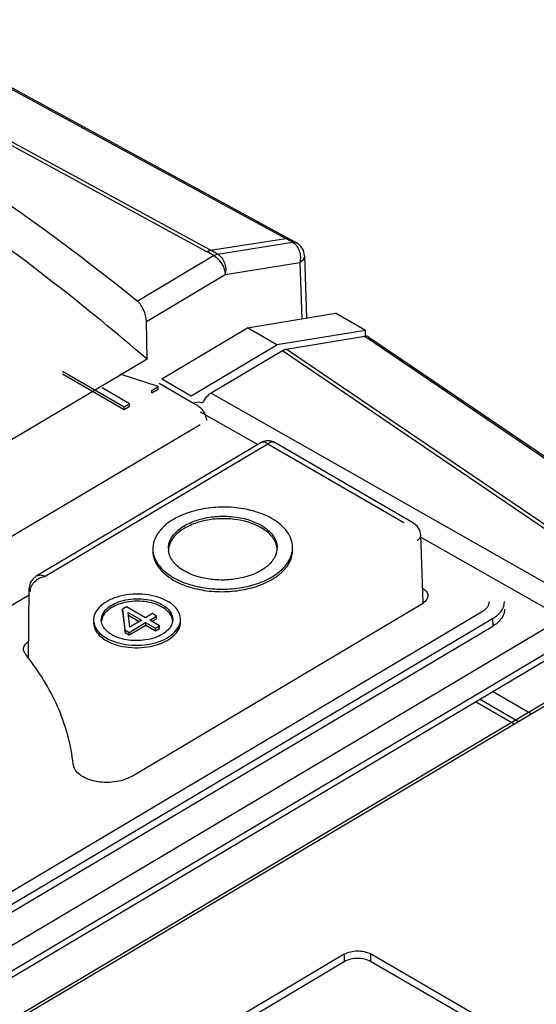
# Model space of a CAD drawing. Header units: millimetres. Extents: x 1117 to 38156, y -1945 to 7303.
# Tile 216 of 256: x 7899 to 7915, y 1074 to 1106. Entities that reach past the tile are written whole.
import ezdxf

# ---------------------------------------------------------------- set-up
doc = ezdxf.new("R2010")
doc.units = ezdxf.units.MM

msp = doc.modelspace()

# ---------------------------------------------------------------- linework, layer by layer
at = {"linetype": 'Continuous'}
for p, q in [((7863.733, 1122.322), (7907.133, 1098.731)), ((7863.862, 1122.302), (7907.263, 1098.712)), ((7904.585, 1098.308), (7861.16, 1121.894)), ((7904.71, 1098.355), (7861.285, 1121.942)), ((7904.71, 1098.355), (7907.133, 1098.731)), ((7904.937, 1098.229), (7907.342, 1098.617)), ((7907.263, 1098.712), (7907.133, 1098.731)), ((7907.472, 1098.597), (7907.263, 1098.712)), ((7907.342, 1098.617), (7907.472, 1098.597)), ((7902.345, 1096.721), (7904.808, 1098.183)), ((7907.729, 1098.177), (7907.798, 1096.177)), ((7905.177, 1097.571), (7907.583, 1097.958)), ((7907.583, 1097.958), (7907.645, 1096.151)), ((7902.644, 1096.067), (7905.177, 1097.571)), ((7905.902, 1095.858), (7908.727, 1096.334)), ((7909.693, 1095.774), (7908.727, 1096.334)), ((7902.666, 1094.846), (7902.644, 1096.067)), ((7903.143, 1094.219), (7905.902, 1095.858)), ((7906.84, 1095.314), (7905.902, 1095.858)), ((7909.693, 1095.774), (7906.84, 1095.314)), ((7907.145, 1095.171), (7909.669, 1095.586)), ((7909.669, 1095.586), (7931.434, 1080.836)), ((7909.697, 1095.587), (7909.693, 1095.774)), ((7904.082, 1093.676), (7906.84, 1095.314)), ((7909.808, 1095.56), (7932.132, 1080.431)), ((7907.021, 1095.123), (7904.727, 1093.76)), ((7930.934, 1078.885), (7907.021, 1095.123)), ((7931.056, 1078.935), (7907.145, 1095.171)), ((7902.666, 1094.846), (7895.243, 1090.438)), ((7899.948, 1094.461), (7901.927, 1093.314)), ((7899.948, 1094.38), (7901.928, 1093.233)), ((7903.024, 1093.966), (7901.796, 1094.373)), ((7904.143, 1093.433), (7903.054, 1094.065)), ((7903.143, 1094.219), (7904.082, 1093.676)), ((7902.1, 1093.417), (7901.216, 1093.93)), ((7902.822, 1093.846), (7903.024, 1093.966)), ((7902.823, 1093.765), (7902.822, 1093.846)), ((7902.823, 1093.765), (7903.025, 1093.885)), ((7903.025, 1093.885), (7903.024, 1093.966)), ((7904.727, 1093.76), (7930.934, 1078.885)), ((7901.927, 1093.314), (7902.1, 1093.417)), ((7902.101, 1093.336), (7902.1, 1093.417)), ((7901.928, 1093.233), (7901.927, 1093.314)), ((7901.928, 1093.233), (7902.101, 1093.336)), ((7904.376, 1093.157), (7906.233, 1092.103)), ((7898.004, 1088.973), (7904.371, 1092.753)), ((7906.361, 1092.179), (7899.095, 1087.865)), ((7906.553, 1092.12), (7899.387, 1087.864)), ((7906.623, 1092.228), (7906.495, 1092.228)), ((7910.929, 1089.584), (7906.553, 1092.12)), ((7906.751, 1092.181), (7906.623, 1092.228)), ((7911.243, 1089.578), (7906.751, 1092.181)), ((7911.549, 1087.006), (7911.477, 1089.195)), ((7911.479, 1089.125), (7930.59, 1078.278)), ((7898.847, 1085.22), (7898.87, 1087.477)), ((7898.158, 1086.847), (7898.868, 1087.269)), ((7913.434, 1086.709), (7875.146, 1063.973)), ((7902.008, 1086.885), (7901.875, 1086.807)), ((7901.876, 1086.726), (7901.875, 1086.807)), ((7901.875, 1086.807), (7901.954, 1086.139)), ((7901.876, 1086.726), (7901.955, 1086.058)), ((7902.617, 1086.533), (7902.008, 1086.885)), ((7902.109, 1086.231), (7902.056, 1086.702)), ((7902.056, 1086.702), (7902.484, 1086.454)), ((7902.16, 1081.428), (7911.528, 1086.991)), ((7875.44, 1063.733), (7913.788, 1086.504)), ((7876.374, 1062.973), (7916.153, 1086.593)), ((7902.065, 1086.616), (7902.416, 1086.413)), ((7902.484, 1086.454), (7902.109, 1086.231)), ((7902.838, 1086.664), (7902.617, 1086.533)), ((7902.752, 1086.454), (7902.973, 1086.585)), ((7903.068, 1086.271), (7902.752, 1086.454)), ((7902.822, 1086.414), (7902.974, 1086.504)), ((7902.973, 1086.585), (7902.838, 1086.664)), ((7902.974, 1086.504), (7902.973, 1086.585)), ((7913.788, 1086.504), (7913.79, 1086.261)), ((7875.614, 1063.592), (7913.79, 1086.261)), ((7877.107, 1062.376), (7917.032, 1086.084)), ((7901.955, 1086.058), (7901.954, 1086.139)), ((7901.954, 1086.139), (7902.089, 1086.06)), ((7902.089, 1086.06), (7902.62, 1086.375)), ((7902.09, 1085.979), (7902.621, 1086.294)), ((7902.621, 1086.294), (7902.62, 1086.375)), ((7902.62, 1086.375), (7902.936, 1086.192)), ((7902.621, 1086.294), (7902.937, 1086.111)), ((7902.936, 1086.192), (7903.068, 1086.271)), ((7902.937, 1086.111), (7902.936, 1086.192)), ((7902.937, 1086.111), (7903.069, 1086.19)), ((7903.069, 1086.19), (7903.068, 1086.271)), ((7877.901, 1063.064), (7916.476, 1085.97)), ((7901.955, 1086.058), (7902.09, 1085.979)), ((7902.09, 1085.979), (7902.089, 1086.06)), ((7918.184, 1085.416), (7878.067, 1061.595)), ((7918.28, 1085.361), (7878.147, 1061.53)), ((7914.617, 1083.185), (7913.369, 1083.908)), ((7915.035, 1083.434), (7913.787, 1084.157)), ((7914.48, 1083.104), (7913.232, 1083.827)), ((7909.011, 1075.71), (7892.884, 1066.134)), ((7909.011, 1075.71), (7909.014, 1075.467)), ((7909.86, 1075.716), (7909.862, 1075.473)), ((7913.959, 1073.34), (7909.86, 1075.716)), ((7909.014, 1075.467), (7892.887, 1065.891)), ((7913.962, 1073.098), (7909.862, 1075.473))]:
    msp.add_line(p, q, dxfattribs=at)
for points in [[(7906.495, 1092.228), (7906.373, 1092.186), (7906.361, 1092.179)], [(7911.477, 1089.195), (7911.446, 1089.345), (7911.361, 1089.482), (7911.243, 1089.578)], [(7899.095, 1087.865), (7898.996, 1087.786), (7898.908, 1087.654), (7898.871, 1087.503), (7898.87, 1087.477)]]:
    msp.add_lwpolyline(points, dxfattribs=at)
for centre, radius, start, end in [((7894.439, 1075.376), 26.582, 61.2092, 61.4739), ((7894.333, 1075.183), 26.802, 60.9625, 61.2092), ((7907.229, 1098.16), 0.5, 2.0082, 61.0025), ((7899.869, 1089.623), 9.883, 60.016, 61.497), ((7899.87, 1089.441), 10.144, 60.0307, 61.4968), ((7903.908, 1092.806), 0.674, 43.6932, 50.7747), ((7903.956, 1088.759), 0.605, 180.6946, 188.0518), ((7906.246, 1088.785), 0.604, 353.2665, 0.6579), ((7899.48, 1087.264), 0.607, 117.4338, 126.6471), ((7911.25, 1087.46), 0.546, 300.6847, 303.4883), ((7891.885, 1079.908), 8.771, 37.3053, 38.5576)]:
    msp.add_arc(centre, radius, start, end, dxfattribs=at)
for centre, major_axis, ratio, start_param, end_param in [((7813.02, 1059.794), (108.069, 4.147), 0.567909, 0.576396, 0.763025), ((7909.546, 1095.134), (0.253, 0.432), 0.571728, -0.037553, 0.443489), ((7907.022, 1094.718), (0.253, 0.432), 0.571658, 0.443468, 0.802239), ((7904.731, 1093.358), (0.255, 0.43), 0.575852, 0.81081, 1.735276)]:
    msp.add_ellipse(centre, major_axis=major_axis, ratio=ratio, start_param=start_param, end_param=end_param, dxfattribs=at)
for points, knots in [([(7902.666, 1094.846), (7901.688, 1095.689), (7897.531, 1099.088), (7893.038, 1102.067), (7889.511, 1104.111)], [0, 0, 0, 0, 0.240604, 1, 1, 1, 1]), ([(7904.585, 1098.308), (7904.595, 1098.314), (7904.635, 1098.335), (7904.678, 1098.35), (7904.71, 1098.355)], [0, 0, 0, 0, 0.268547, 1, 1, 1, 1]), ([(7904.808, 1098.183), (7904.819, 1098.189), (7904.859, 1098.21), (7904.904, 1098.224), (7904.937, 1098.229)], [0, 0, 0, 0, 0.267502, 1, 1, 1, 1]), ([(7904.808, 1098.183), (7904.915, 1098.125), (7905.086, 1097.934), (7905.175, 1097.694), (7905.177, 1097.571)], [0, 0, 0, 0, 0.498403, 1, 1, 1, 1]), ([(7904.937, 1098.229), (7905.039, 1098.172), (7905.194, 1097.953), (7905.21, 1097.694), (7905.177, 1097.571)], [0, 0, 0, 0, 0.478089, 1, 1, 1, 1]), ([(7907.729, 1098.177), (7907.73, 1098.157), (7907.717, 1098.066), (7907.643, 1097.995), (7907.583, 1097.958)], [0, 0, 0, 0, 0.221604, 1, 1, 1, 1]), ([(7902.644, 1096.067), (7902.642, 1096.192), (7902.572, 1096.432), (7902.437, 1096.646), (7902.345, 1096.721)], [0, 0, 0, 0, 0.515394, 1, 1, 1, 1]), ([(7904.45, 1093.431), (7904.43, 1093.442), (7904.331, 1093.477), (7904.221, 1093.458), (7904.144, 1093.433)], [0, 0, 0, 0, 0.222044, 1, 1, 1, 1]), ([(7904.144, 1093.433), (7904.161, 1093.428), (7904.229, 1093.402), (7904.292, 1093.363), (7904.335, 1093.328)], [0, 0, 0, 0, 0.243194, 1, 1, 1, 1]), ([(7904.396, 1093.271), (7904.439, 1093.227), (7904.488, 1093.159), (7904.524, 1093.085), (7904.532, 1093.066)], [0, 0, 0, 0, 0.755044, 1, 1, 1, 1]), ([(7904.532, 1093.066), (7904.538, 1093.05), (7904.561, 1092.989), (7904.574, 1092.923), (7904.576, 1092.875)], [0, 0, 0, 0, 0.264257, 1, 1, 1, 1]), ([(7906.361, 1092.179), (7906.387, 1092.195), (7906.468, 1092.198), (7906.526, 1092.15), (7906.553, 1092.12)], [0, 0, 0, 0, 0.430838, 1, 1, 1, 1]), ([(7906.554, 1092.12), (7906.566, 1092.134), (7906.611, 1092.175), (7906.677, 1092.202), (7906.719, 1092.193)], [0, 0, 0, 0, 0.302529, 1, 1, 1, 1]), ([(7906.692, 1089.717), (7906.526, 1089.814), (7906.147, 1089.969), (7905.53, 1090.09), (7904.878, 1090.102), (7904.244, 1090.006), (7903.679, 1089.808), (7903.228, 1089.522), (7902.924, 1089.164), (7902.849, 1088.878), (7902.851, 1088.746)], [0, 0, 0, 0, 0.128361, 0.269525, 0.416324, 0.560476, 0.694213, 0.811885, 0.912046, 1, 1, 1, 1]), ([(7903.351, 1088.752), (7903.35, 1088.854), (7903.408, 1089.077), (7903.644, 1089.356), (7903.995, 1089.578), (7904.434, 1089.732), (7904.928, 1089.807), (7905.582, 1089.794), (7906.068, 1089.664), (7906.339, 1089.507)], [0, 0, 0, 0, 0.088079, 0.188381, 0.306219, 0.440145, 0.584501, 0.731507, 1, 1, 1, 1]), ([(7906.34, 1089.426), (7906.078, 1089.577), (7905.611, 1089.706), (7904.979, 1089.728), (7904.497, 1089.664), (7904.062, 1089.526), (7903.705, 1089.321), (7903.452, 1089.063), (7903.368, 1088.851), (7903.356, 1088.75)], [0, 0, 0, 0, 0.265016, 0.41032, 0.553868, 0.688325, 0.808043, 0.910798, 1, 1, 1, 1]), ([(7907.351, 1088.798), (7907.35, 1088.884), (7907.317, 1089.063), (7907.181, 1089.312), (7906.968, 1089.537), (7906.79, 1089.66), (7906.692, 1089.717)], [0, 0, 0, 0, 0.219347, 0.453212, 0.712081, 1, 1, 1, 1]), ([(7906.339, 1089.507), (7906.483, 1089.423), (7906.677, 1089.269), (7906.824, 1088.998), (7906.85, 1088.859), (7906.851, 1088.792)], [0, 0, 0, 0, 0.545418, 0.77999, 1, 1, 1, 1]), ([(7906.846, 1088.789), (7906.828, 1088.914), (7906.697, 1089.177), (7906.471, 1089.35), (7906.34, 1089.426)], [0, 0, 0, 0, 0.454346, 1, 1, 1, 1]), ([(7911.361, 1089.025), (7911.395, 1089.045), (7911.452, 1089.091), (7911.478, 1089.163), (7911.477, 1089.195)], [0, 0, 0, 0, 0.549937, 1, 1, 1, 1]), ([(7902.851, 1088.746), (7902.852, 1088.66), (7902.885, 1088.481), (7903.021, 1088.231), (7903.234, 1088.007), (7903.411, 1087.884), (7903.509, 1087.827)], [0, 0, 0, 0, 0.219347, 0.453212, 0.712081, 1, 1, 1, 1]), ([(7902.852, 1088.665), (7902.853, 1088.579), (7902.886, 1088.4), (7903.021, 1088.151), (7903.234, 1087.926), (7903.412, 1087.803), (7903.51, 1087.746)], [0, 0, 0, 0, 0.219347, 0.453216, 0.712027, 1, 1, 1, 1]), ([(7903.863, 1088.037), (7903.732, 1088.113), (7903.505, 1088.286), (7903.375, 1088.549), (7903.357, 1088.674)], [0, 0, 0, 0, 0.545704, 1, 1, 1, 1]), ([(7903.509, 1087.827), (7903.676, 1087.73), (7904.055, 1087.574), (7904.672, 1087.454), (7905.324, 1087.441), (7905.958, 1087.538), (7906.523, 1087.736), (7906.974, 1088.021), (7907.277, 1088.38), (7907.352, 1088.666), (7907.351, 1088.798)], [0, 0, 0, 0, 0.128361, 0.269525, 0.416324, 0.560476, 0.694213, 0.811885, 0.912046, 1, 1, 1, 1]), ([(7903.51, 1087.746), (7903.677, 1087.649), (7904.055, 1087.493), (7904.672, 1087.373), (7905.325, 1087.36), (7905.959, 1087.457), (7906.523, 1087.654), (7906.975, 1087.94), (7907.278, 1088.298), (7907.353, 1088.584), (7907.352, 1088.716)], [0, 0, 0, 0, 0.128356, 0.269513, 0.416304, 0.560455, 0.694195, 0.811873, 0.912043, 1, 1, 1, 1]), ([(7906.847, 1088.714), (7906.835, 1088.613), (7906.751, 1088.401), (7906.499, 1088.142), (7906.142, 1087.938), (7905.707, 1087.799), (7905.225, 1087.735), (7904.593, 1087.756), (7904.125, 1087.885), (7903.863, 1088.037)], [0, 0, 0, 0, 0.089175, 0.191883, 0.311566, 0.446014, 0.589579, 0.734917, 1, 1, 1, 1]), ([(7899.386, 1087.864), (7899.335, 1087.883), (7899.237, 1087.909), (7899.134, 1087.888), (7899.095, 1087.865)], [0, 0, 0, 0, 0.546957, 1, 1, 1, 1]), ([(7898.87, 1087.477), (7898.87, 1087.451), (7898.88, 1087.414), (7898.901, 1087.385), (7898.907, 1087.378)], [0, 0, 0, 0, 0.732237, 1, 1, 1, 1]), ([(7898.907, 1087.378), (7898.907, 1087.398), (7898.915, 1087.482), (7898.95, 1087.563), (7898.987, 1087.617)], [0, 0, 0, 0, 0.237361, 1, 1, 1, 1]), ([(7911.529, 1087.489), (7911.578, 1087.46), (7911.662, 1087.395), (7911.703, 1087.292), (7911.704, 1087.246)], [0, 0, 0, 0, 0.548152, 1, 1, 1, 1]), ([(7903.332, 1087.058), (7903.115, 1087.184), (7902.595, 1087.323), (7901.938, 1087.283), (7901.457, 1087.115), (7901.176, 1086.937), (7900.988, 1086.714), (7900.941, 1086.536), (7900.942, 1086.454)], [0, 0, 0, 0, 0.268807, 0.559385, 0.693459, 0.81142, 0.911825, 1, 1, 1, 1]), ([(7901.192, 1086.457), (7901.191, 1086.524), (7901.23, 1086.671), (7901.385, 1086.854), (7901.615, 1087), (7902.01, 1087.138), (7902.55, 1087.171), (7902.977, 1087.056), (7903.155, 1086.953)], [0, 0, 0, 0, 0.088179, 0.188596, 0.306566, 0.440641, 0.731202, 1, 1, 1, 1]), ([(7903.156, 1086.872), (7902.984, 1086.972), (7902.677, 1087.056), (7902.262, 1087.07), (7901.946, 1087.029), (7901.66, 1086.938), (7901.426, 1086.804), (7901.259, 1086.634), (7901.204, 1086.495), (7901.196, 1086.429)], [0, 0, 0, 0, 0.264958, 0.410229, 0.553763, 0.688226, 0.807975, 0.910773, 1, 1, 1, 1]), ([(7903.742, 1086.486), (7903.74, 1086.596), (7903.645, 1086.838), (7903.447, 1086.991), (7903.332, 1087.058)], [0, 0, 0, 0, 0.451618, 1, 1, 1, 1]), ([(7911.704, 1087.246), (7911.705, 1087.201), (7911.672, 1087.102), (7911.596, 1087.035), (7911.551, 1087.005)], [0, 0, 0, 0, 0.454844, 1, 1, 1, 1]), ([(7913.669, 1087.046), (7913.669, 1086.982), (7913.616, 1086.839), (7913.501, 1086.748), (7913.434, 1086.709)], [0, 0, 0, 0, 0.450423, 1, 1, 1, 1]), ([(7913.788, 1086.504), (7913.896, 1086.568), (7914.083, 1086.716), (7914.17, 1086.948), (7914.169, 1087.051)], [0, 0, 0, 0, 0.549577, 1, 1, 1, 1]), ([(7903.155, 1086.953), (7903.25, 1086.898), (7903.413, 1086.772), (7903.491, 1086.573), (7903.492, 1086.483)], [0, 0, 0, 0, 0.548415, 1, 1, 1, 1]), ([(7903.467, 1086.541), (7903.455, 1086.573), (7903.384, 1086.71), (7903.259, 1086.812), (7903.156, 1086.872)], [0, 0, 0, 0, 0.224034, 1, 1, 1, 1]), ([(7914.171, 1086.808), (7914.173, 1086.705), (7914.086, 1086.473), (7913.899, 1086.325), (7913.79, 1086.261)], [0, 0, 0, 0, 0.450423, 1, 1, 1, 1]), ([(7900.942, 1086.454), (7900.943, 1086.344), (7901.038, 1086.102), (7901.237, 1085.949), (7901.352, 1085.882)], [0, 0, 0, 0, 0.451618, 1, 1, 1, 1]), ([(7901.352, 1085.882), (7901.568, 1085.756), (7902.089, 1085.617), (7902.746, 1085.657), (7903.227, 1085.825), (7903.507, 1086.003), (7903.696, 1086.226), (7903.743, 1086.404), (7903.742, 1086.486)], [0, 0, 0, 0, 0.268807, 0.559385, 0.693459, 0.81142, 0.911825, 1, 1, 1, 1]), ([(7901.352, 1085.801), (7901.569, 1085.675), (7902.09, 1085.536), (7902.747, 1085.576), (7903.227, 1085.744), (7903.508, 1085.922), (7903.697, 1086.145), (7903.744, 1086.323), (7903.743, 1086.405)], [0, 0, 0, 0, 0.268793, 0.559363, 0.693439, 0.811408, 0.911823, 1, 1, 1, 1]), ([(7900.943, 1086.373), (7900.944, 1086.263), (7901.039, 1086.021), (7901.237, 1085.868), (7901.352, 1085.801)], [0, 0, 0, 0, 0.45163, 1, 1, 1, 1]), ([(7901.528, 1085.987), (7901.488, 1086.011), (7901.351, 1086.102), (7901.237, 1086.242), (7901.206, 1086.356)], [0, 0, 0, 0, 0.284876, 1, 1, 1, 1]), ([(7903.478, 1086.373), (7903.441, 1086.236), (7903.268, 1086.049), (7902.975, 1085.902), (7902.592, 1085.793), (7902.088, 1085.779), (7901.693, 1085.891), (7901.528, 1085.987)], [0, 0, 0, 0, 0.194561, 0.316665, 0.452003, 0.737925, 1, 1, 1, 1]), ([(7898.687, 1085.523), (7898.687, 1085.569), (7898.724, 1085.67), (7898.804, 1085.736), (7898.851, 1085.766)], [0, 0, 0, 0, 0.452958, 1, 1, 1, 1]), ([(7898.743, 1085.375), (7898.735, 1085.386), (7898.704, 1085.43), (7898.687, 1085.484), (7898.687, 1085.523)], [0, 0, 0, 0, 0.267606, 1, 1, 1, 1]), ([(7900.284, 1081.83), (7900.221, 1082.424), (7899.895, 1083.64), (7899.249, 1084.715), (7898.861, 1085.224)], [0, 0, 0, 0, 0.482956, 1, 1, 1, 1]), ([(7902.16, 1081.428), (7901.995, 1081.33), (7901.701, 1081.244), (7901.301, 1081.226), (7900.998, 1081.261), (7900.724, 1081.347), (7900.448, 1081.498), (7900.299, 1081.696), (7900.284, 1081.83)], [0, 0, 0, 0, 0.268039, 0.414395, 0.558523, 0.693051, 0.812428, 1, 1, 1, 1]), ([(7909.011, 1075.71), (7909.136, 1075.784), (7909.435, 1075.846), (7909.734, 1075.789), (7909.86, 1075.716)], [0, 0, 0, 0, 0.500916, 1, 1, 1, 1]), ([(7909.862, 1075.473), (7909.737, 1075.546), (7909.437, 1075.603), (7909.139, 1075.542), (7909.014, 1075.467)], [0, 0, 0, 0, 0.499084, 1, 1, 1, 1])]:
    msp.add_open_spline(points, degree=3, knots=knots, dxfattribs=at)
for points in [[(7907.342, 1098.617), (7907.392, 1098.59), (7907.435, 1098.55), (7907.47, 1098.506)], [(7907.47, 1098.506), (7907.509, 1098.457), (7907.539, 1098.4), (7907.561, 1098.342)], [(7907.561, 1098.342), (7907.584, 1098.28), (7907.597, 1098.215), (7907.6, 1098.149)], [(7907.6, 1098.149), (7907.604, 1098.085), (7907.597, 1098.021), (7907.583, 1097.958)], [(7906.719, 1092.193), (7906.73, 1092.191), (7906.741, 1092.187), (7906.751, 1092.181)], [(7898.987, 1087.617), (7899.022, 1087.668), (7899.067, 1087.714), (7899.118, 1087.752)], [(7899.2, 1087.803), (7899.258, 1087.833), (7899.322, 1087.855), (7899.386, 1087.864)], [(7901.206, 1086.356), (7901.197, 1086.389), (7901.192, 1086.423), (7901.192, 1086.457)], [(7903.491, 1086.438), (7903.487, 1086.473), (7903.479, 1086.508), (7903.467, 1086.541)], [(7903.492, 1086.483), (7903.492, 1086.446), (7903.487, 1086.409), (7903.478, 1086.373)]]:
    msp.add_open_spline(points, degree=3, dxfattribs=at)

doc.saveas('drawing.dxf')
